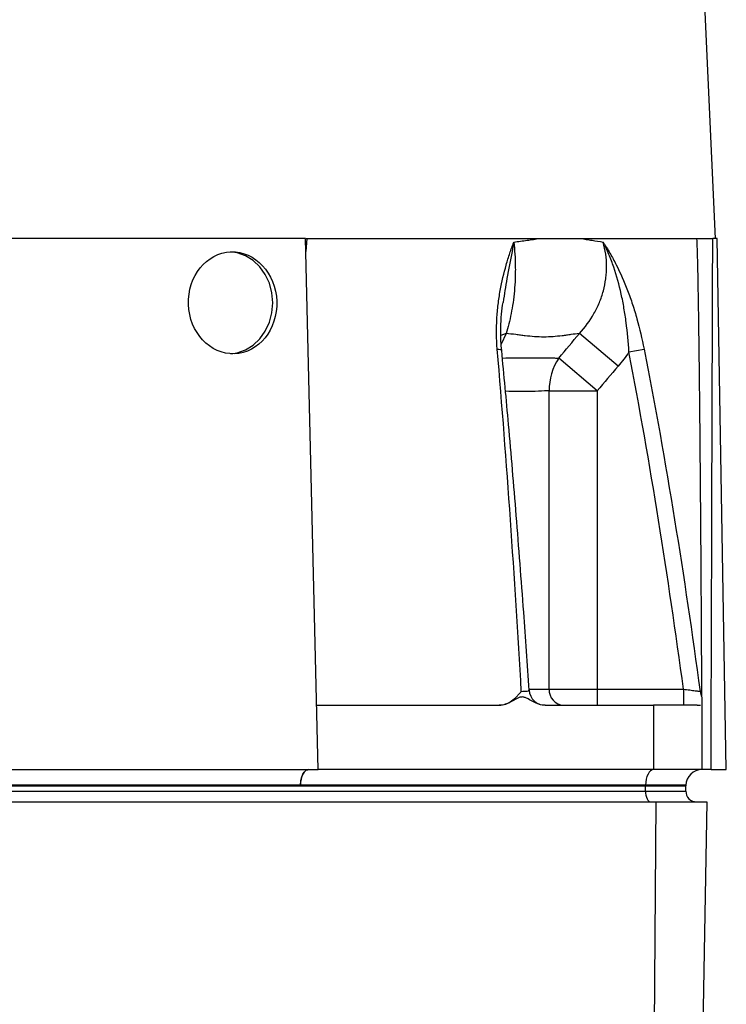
# Model space of a CAD drawing. Header units: millimetres. Extents: x 1836 to 4073, y 1425 to 4760.
# Tile 7 of 17: x 2534 to 2798, y 2163 to 2530. Entities that reach past the tile are written whole.
import ezdxf

# ---------------------------------------------------------------- set-up
doc = ezdxf.new("R2010")
doc.units = ezdxf.units.MM
doc.header["$LTSCALE"] = 2

msp = doc.modelspace()

# ---------------------------------------------------------------- linework, layer by layer
at = {"color": 7, "linetype": 'Continuous', "lineweight": 25}
for p, q in [((2793.62, 2448.44), (2748.01, 3464.91)), ((2640.95, 2448.44), (2516.88, 2448.44)), ((2645.67, 2250.44), (2640.95, 2448.44)), ((2641.47, 2448.44), (2641.06, 2443.63)), ((2641.14, 2448.44), (2786.82, 2448.44)), ((2794.23, 2448.44), (2792.63, 2448.44)), ((2797.68, 2250.44), (2794.23, 2448.44)), ((2757.38, 2400.81), (2742.97, 2413.03)), ((2749.57, 2391.65), (2735.32, 2403.85)), ((2761.41, 2406.13), (2767.05, 2407.21)), ((2731.7, 2280.44), (2731.7, 2391.65)), ((2731.7, 2391.65), (2749.57, 2391.65)), ((2749.57, 2391.65), (2749.57, 2280.44)), ((2731.7, 2280.44), (2749.57, 2280.44)), ((2749.57, 2280.44), (2749.57, 2274.44)), ((2749.57, 2280.44), (2781.74, 2280.44)), ((2781.74, 2280.44), (2781.74, 2274.44)), ((2645.09, 2274.44), (2713.06, 2274.44)), ((2730.18, 2274.44), (2770.6, 2274.44)), ((2770.6, 2274.44), (2770.6, 2250.44)), ((2788.6, 2274.44), (2788.6, 2250.44)), ((2515.62, 2250.44), (2645.67, 2250.44)), ((2770.6, 2250.44), (2645.67, 2250.44)), ((2788.6, 2250.44), (2770.6, 2250.44)), ((2791.99, 2250.44), (2797.68, 2250.44)), ((2378.6, 2244.44), (2767.6, 2244.44)), ((2378.6, 2242.44), (2767.6, 2242.44)), ((2639.04, 2244.65), (2507.17, 2244.65)), ((2767.6, 2244.65), (2639.04, 2244.65)), ((2767.6, 2244.65), (2767.6, 2244.44)), ((2782.61, 2244.65), (2767.6, 2244.65)), ((2767.6, 2242.44), (2767.6, 2244.44)), ((2767.6, 2244.44), (2782.6, 2244.44)), ((2767.6, 2242.44), (2782.6, 2242.44)), ((2782.61, 2244.65), (2782.6, 2244.44)), ((2782.6, 2242.44), (2782.6, 2244.44)), ((2382.49, 2238.44), (2771.49, 2238.44)), ((2771.49, 2238.44), (2770.65, 2142.44)), ((2771.49, 2238.44), (2790.38, 2238.44)), ((2790.38, 2238.44), (2788.7, 2142.44))]:
    msp.add_line(p, q, dxfattribs=at)
at = {"color": 8, "linetype": 'Continuous', "lineweight": 25}
for p, q in [((2715.64, 2413.03), (2713.81, 2408.98)), ((2724.26, 2280.44), (2731.7, 2280.44))]:
    msp.add_line(p, q, dxfattribs=at)
at = {"color": 7, "linetype": 'Continuous', "lineweight": 25, "flags": 128}
for points in [[(2628.69, 2424.44), (2628.38, 2428.14), (2627.44, 2431.71), (2625.92, 2434.99), (2623.88, 2437.87), (2621.38, 2440.24), (2618.54, 2441.99), (2615.45, 2443.07), (2612.92, 2443.42)], [(2613.08, 2405.46), (2615.45, 2405.8), (2618.54, 2406.88), (2621.38, 2408.64), (2623.88, 2411), (2625.92, 2413.88), (2627.44, 2417.17), (2628.38, 2420.73), (2628.69, 2424.44)], [(2642.04, 2250.44), (2641.46, 2250.33), (2640.91, 2250), (2640.4, 2249.47), (2639.95, 2248.75), (2639.58, 2247.88), (2639.29, 2246.88), (2639.11, 2245.79), (2639.04, 2244.65)], [(2770.6, 2250.44), (2770.03, 2250.33), (2769.48, 2250), (2768.97, 2249.47), (2768.52, 2248.75), (2768.14, 2247.88), (2767.86, 2246.88), (2767.68, 2245.79), (2767.6, 2244.65)], [(2767.6, 2242.44), (2767.64, 2241.66), (2767.75, 2240.91), (2767.94, 2240.22), (2768.18, 2239.61), (2768.49, 2239.11), (2768.83, 2238.74), (2769.21, 2238.51), (2769.6, 2238.44)]]:
    msp.add_lwpolyline(points, dxfattribs=at)
at = {"color": 8, "linetype": 'Continuous', "lineweight": 25, "flags": 128}
for points in [[(2715.64, 2413.03), (2713.66, 2412.23), (2713.43, 2412.11)], [(2712.35, 2407.21), (2712.95, 2407.15), (2713.42, 2407.05), (2713.76, 2406.94), (2713.96, 2406.8), (2714, 2406.7)]]:
    msp.add_lwpolyline(points, dxfattribs=at)
at = {"color": 7, "linetype": 'Continuous', "lineweight": 25}
for centre, radius, start, end in [((2753.14, 2391.93), 21.44, 146.1988, 180.739), ((2730.22, 2280.44), 6, 183.6117, 269.9885), ((2737.4, 2280.13), 5.71, 176.9607, 266.5979), ((2793.85, 2280.44), 6, 187.9345, 209.477), ((2788.6, 2244.44), 6, 90.0349, 178), ((2786.6, 2242.44), 4, 180, 270)]:
    msp.add_arc(centre, radius, start, end, dxfattribs=at)
msp.add_ellipse((2363.6, 6895.71), major_axis=(0, 24978.42), ratio=0.017455, start_param=4.525328, end_param=4.53339, dxfattribs=at)
msp.add_ellipse((2613.76, 2424.44), major_axis=(-0.66, 18.99), ratio=0.865762, dxfattribs=at)
for points, knots in [([(2718.52, 2447.1), (2720.2, 2447.32), (2721.84, 2447.54), (2724.26, 2447.88), (2725.06, 2447.99), (2726.64, 2448.21), (2727.42, 2448.33), (2728.19, 2448.44)], [0, 0, 0, 0, 0.5, 0.5, 0.75, 0.75, 1, 1, 1, 1]), ([(2743.33, 2448.44), (2744.06, 2448.33), (2744.8, 2448.21), (2746.24, 2447.99), (2748.38, 2447.65), (2750.44, 2447.32), (2751.79, 2447.1)], [0, 0, 0, 0, 0.25, 0.25, 0.5, 1, 1, 1, 1]), ([(2788.58, 2277.67), (2788.56, 2281.87), (2788.52, 2291.1), (2788.44, 2305.13), (2788.36, 2319.49), (2788.27, 2333.13), (2788.17, 2346.04), (2788.07, 2359.3), (2787.95, 2372.01), (2787.84, 2384.09), (2787.73, 2394.42), (2787.61, 2404.84), (2787.48, 2414.5), (2787.35, 2423.82), (2787.2, 2432.03), (2787.07, 2440.32), (2786.84, 2445.74), (2786.73, 2448.44)], [0, 0, 0, 0, 0.073737, 0.162125, 0.246232, 0.326056, 0.401596, 0.47285, 0.558985, 0.624655, 0.685094, 0.740301, 0.80772, 0.854692, 0.903865, 0.952086, 1, 1, 1, 1]), ([(2786.82, 2448.44), (2786.99, 2448.44), (2787.25, 2448.44), (2787.98, 2448.44), (2788.43, 2448.44), (2789.22, 2448.44), (2789.49, 2448.44), (2790.07, 2448.44), (2790.37, 2448.44), (2791, 2448.44), (2791.32, 2448.44), (2791.97, 2448.44), (2792.3, 2448.44), (2792.63, 2448.44)], [0, 0, 0, 0, 0.25, 0.25, 0.5, 0.5, 0.625, 0.625, 0.75, 0.75, 0.875, 0.875, 1, 1, 1, 1]), ([(2712.35, 2407.21), (2712.02, 2411.06), (2712, 2414.79), (2712.31, 2420.24), (2712.47, 2422.04), (2712.79, 2424.69), (2712.91, 2425.57), (2713.17, 2427.3), (2713.31, 2428.15), (2714.06, 2432.35), (2714.82, 2435.52), (2716.11, 2440.04), (2716.57, 2441.5), (2717.28, 2443.65), (2717.53, 2444.35), (2717.9, 2445.4), (2718.02, 2445.74), (2718.27, 2446.43), (2718.4, 2446.77), (2718.52, 2447.1)], [0, 0, 0, 0, 0.25, 0.25, 0.375, 0.375, 0.4375, 0.4375, 0.5, 0.5, 0.75, 0.75, 0.875, 0.875, 0.9375, 0.9375, 0.96875, 0.96875, 1, 1, 1, 1]), ([(2718.52, 2447.1), (2718.86, 2444.11), (2719.05, 2441.07), (2719.09, 2437.2), (2719.09, 2436.42), (2719.07, 2434.89), (2719.05, 2434.12), (2718.96, 2431.85), (2718.86, 2430.36), (2718.6, 2427.41), (2718.43, 2425.96), (2718.03, 2423.11), (2717.79, 2421.73), (2717.01, 2417.75), (2716.37, 2415.3), (2715.64, 2413.03)], [0, 0, 0, 0, 0.25, 0.25, 0.3125, 0.3125, 0.375, 0.375, 0.5, 0.5, 0.625, 0.625, 0.75, 0.75, 1, 1, 1, 1]), ([(2742.97, 2413.03), (2745.05, 2415.3), (2746.86, 2417.75), (2748.75, 2421.06), (2749.1, 2421.74), (2749.78, 2423.12), (2750.1, 2423.82), (2750.99, 2425.96), (2751.48, 2427.41), (2752.28, 2430.36), (2752.58, 2431.85), (2752.88, 2434.13), (2752.96, 2434.89), (2753.06, 2436.43), (2753.08, 2437.21), (2753.07, 2441.07), (2752.64, 2444.12), (2751.79, 2447.1)], [0, 0, 0, 0, 0.25, 0.25, 0.3125, 0.3125, 0.375, 0.375, 0.5, 0.5, 0.625, 0.625, 0.6875, 0.6875, 0.75, 0.75, 1, 1, 1, 1]), ([(2751.79, 2447.1), (2751.9, 2446.94), (2752.01, 2446.76), (2752.23, 2446.43), (2752.55, 2445.91), (2753.3, 2444.71), (2753.93, 2443.66), (2755.16, 2441.53), (2755.95, 2440.07), (2758.23, 2435.56), (2759.63, 2432.4), (2761.24, 2428.19), (2761.55, 2427.33), (2762.17, 2425.6), (2762.47, 2424.72), (2763.34, 2422.06), (2763.88, 2420.26), (2765.41, 2414.8), (2766.3, 2411.06), (2767.05, 2407.21)], [0, 0, 0, 0, 0.015625, 0.015625, 0.03125, 0.0625, 0.125, 0.125, 0.25, 0.25, 0.5, 0.5, 0.5625, 0.5625, 0.625, 0.625, 0.75, 0.75, 1, 1, 1, 1]), ([(2761.41, 2406.13), (2761.19, 2409.84), (2760.85, 2413.49), (2760.14, 2418.89), (2759.87, 2420.68), (2759.26, 2424.23), (2758.92, 2425.98), (2757.78, 2431.13), (2756.86, 2434.47), (2755.19, 2439.32), (2754.59, 2440.91), (2753.6, 2443.27), (2753.25, 2444.05), (2752.72, 2445.2), (2752.54, 2445.59), (2752.17, 2446.35), (2751.98, 2446.73), (2751.79, 2447.1)], [0, 0, 0, 0, 0.25, 0.25, 0.375, 0.375, 0.5, 0.5, 0.75, 0.75, 0.875, 0.875, 0.9375, 0.9375, 0.96875, 0.96875, 1, 1, 1, 1]), ([(2714, 2406.69), (2713.89, 2407.82), (2713.62, 2410.66), (2713.62, 2415.21), (2713.89, 2420.09), (2714.31, 2423.18), (2714.51, 2424.62)], [0, 0, 0, 0, 0.181383, 0.45429, 0.743502, 1, 1, 1, 1]), ([(2742.97, 2413.03), (2741.92, 2412.89), (2740.33, 2412.66), (2738.69, 2412.44), (2737.6, 2412.29), (2737.04, 2412.21), (2734.27, 2411.86), (2732, 2411.69), (2727.44, 2411.69), (2725.14, 2411.86), (2722.22, 2412.21), (2721.64, 2412.29), (2720.47, 2412.44), (2719.87, 2412.51), (2718.08, 2412.74), (2716.87, 2412.89), (2715.64, 2413.03)], [0, 0, 0, 0, 0.125, 0.1875, 0.1875, 0.25, 0.25, 0.5, 0.5, 0.75, 0.75, 0.8125, 0.8125, 0.875, 0.875, 1, 1, 1, 1]), ([(2721.32, 2279.63), (2720.09, 2300.99), (2718.75, 2322.31), (2715.78, 2364.85), (2714.16, 2386.07), (2712.35, 2407.21)], [0, 0, 0, 0, 0.5, 0.5, 1, 1, 1, 1]), ([(2724.21, 2280.05), (2723.55, 2289.75), (2722.08, 2311.5), (2719.52, 2344.53), (2716.81, 2377.06), (2714.87, 2397.51), (2714, 2406.7)], [0, 0, 0, 0, 0.228887, 0.51332, 0.781333, 1, 1, 1, 1]), ([(2781.74, 2280.44), (2778.88, 2301.47), (2775.8, 2322.47), (2769.06, 2364.38), (2765.41, 2385.28), (2761.41, 2406.13)], [0, 0, 0, 0, 0.5, 0.5, 1, 1, 1, 1]), ([(2767.05, 2407.21), (2771.21, 2386.07), (2774.97, 2364.85), (2781.87, 2322.31), (2785.01, 2300.99), (2787.9, 2279.63)], [0, 0, 0, 0, 0.5, 0.5, 1, 1, 1, 1]), ([(2713.06, 2274.44), (2713.9, 2274.44), (2714.71, 2274.6), (2716.28, 2275.16), (2717.01, 2275.56), (2718.38, 2276.52), (2719.02, 2277.09), (2719.92, 2278), (2720.21, 2278.32), (2720.78, 2278.97), (2721.05, 2279.3), (2721.32, 2279.63)], [0, 0, 0, 0, 0.25, 0.25, 0.5, 0.5, 0.75, 0.75, 0.875, 0.875, 1, 1, 1, 1]), ([(2781.74, 2280.44), (2782.13, 2280.39), (2782.53, 2280.33), (2783.3, 2280.23), (2783.68, 2280.18), (2784.42, 2280.09), (2784.77, 2280.04), (2785.43, 2279.95), (2785.75, 2279.91), (2786.32, 2279.84), (2786.58, 2279.81), (2787.04, 2279.75), (2787.24, 2279.72), (2787.72, 2279.66), (2787.89, 2279.63), (2787.9, 2279.63)], [0, 0, 0, 0, 0.125, 0.125, 0.25, 0.25, 0.375, 0.375, 0.5, 0.5, 0.625, 0.625, 0.75, 0.75, 1, 1, 1, 1]), ([(2730.18, 2274.44), (2729.43, 2274.44), (2728.69, 2274.57), (2727.24, 2275.01), (2726.53, 2275.32), (2725.16, 2276.03), (2724.5, 2276.44), (2723.48, 2277), (2723.14, 2277.17), (2722.6, 2277.37), (2722.42, 2277.42), (2722.04, 2277.5), (2721.85, 2277.53), (2721.47, 2277.53), (2721.28, 2277.51), (2720.91, 2277.45), (2720.72, 2277.39), (2720.17, 2277.2), (2719.83, 2277.03), (2718.79, 2276.47), (2718.12, 2276.06), (2716.75, 2275.34), (2716.04, 2275.02), (2714.58, 2274.57), (2713.82, 2274.44), (2713.06, 2274.44)], [0, 0, 0, 0, 0.125, 0.125, 0.25, 0.25, 0.375, 0.375, 0.4375, 0.4375, 0.46875, 0.46875, 0.5, 0.5, 0.53125, 0.53125, 0.5625, 0.5625, 0.625, 0.625, 0.75, 0.75, 0.875, 0.875, 1, 1, 1, 1]), ([(2788.6, 2277.46), (2788.6, 2277.46), (2788.6, 2277.43), (2788.6, 2275.7), (2788.6, 2274.57), (2788.6, 2274.46), (2788.6, 2274.44)], [0, 0, 0, 0, 0.094062, 0.431715, 0.857145, 1, 1, 1, 1]), ([(2730.17, 2274.44), (2730.19, 2274.44), (2730.23, 2274.44), (2730.22, 2274.44), (2730.22, 2274.44)], [0, 0, 0, 0, 0.308137, 1, 1, 1, 1]), ([(2786.89, 2274.44), (2786.8, 2274.44), (2786.63, 2274.44), (2786.35, 2274.44), (2786.05, 2274.44), (2785.73, 2274.44), (2785.4, 2274.44), (2785.05, 2274.44), (2784.69, 2274.44), (2783.92, 2274.44), (2782.64, 2274.44), (2780.68, 2274.44), (2778.48, 2274.44), (2776.46, 2274.44), (2774.74, 2274.44), (2773.4, 2274.44), (2772.03, 2274.44), (2771.08, 2274.44), (2770.6, 2274.44)], [0, 0, 0, 0, 0.0312784, 0.0624965, 0.0936707, 0.1248173, 0.1559527, 0.1870933, 0.2182556, 0.2494558, 0.3739273, 0.4990018, 0.6242837, 0.7492506, 0.8120938, 0.874744, 0.9373347, 1, 1, 1, 1]), ([(2786.89, 2274.44), (2786.96, 2274.44), (2787.12, 2274.44), (2787.33, 2274.44), (2787.52, 2274.44), (2787.7, 2274.44), (2787.86, 2274.44), (2787.96, 2274.44), (2788.01, 2274.44)], [0, 0, 0, 0, 0.166794, 0.333435, 0.5, 0.666565, 0.833206, 1, 1, 1, 1]), ([(2639.04, 2244.65), (2639.05, 2245.41), (2639.14, 2246.18), (2639.45, 2247.58), (2639.68, 2248.22), (2640.23, 2249.29), (2640.56, 2249.71), (2641.27, 2250.29), (2641.65, 2250.44), (2642.04, 2250.44)], [0, 0, 0, 0, 0.25, 0.25, 0.5, 0.5, 0.75, 0.75, 1, 1, 1, 1]), ([(2791.99, 2250.44), (2791.39, 2250.44), (2790.79, 2250.44), (2789.65, 2250.44), (2789.1, 2250.44), (2788.6, 2250.44)], [0, 0, 0, 0, 0.5, 0.5, 1, 1, 1, 1])]:
    msp.add_open_spline(points, degree=3, knots=knots, dxfattribs=at)
at = {"color": 8, "linetype": 'Continuous', "lineweight": 25}
for points, knots in [([(2718.52, 2447.1), (2718.52, 2447.09), (2718.31, 2445.92), (2717.49, 2441.56), (2716, 2434.21), (2714.98, 2427.61), (2714.52, 2424.62)], [0, 0, 0, 0, 0.0022695, 0.1705516, 0.6240491, 1, 1, 1, 1]), ([(2714.26, 2403.87), (2717.69, 2403.91), (2724.8, 2403.98), (2731.3, 2403.91), (2734.77, 2403.86), (2735.32, 2403.85)], [0, 0, 0, 0, 0.439307, 0.910524, 1, 1, 1, 1]), ([(2731.7, 2391.65), (2731.13, 2391.63), (2727.55, 2391.49), (2722.33, 2391.24), (2717.1, 2391.41), (2715.41, 2391.47)], [0, 0, 0, 0, 0.113059, 0.714693, 1, 1, 1, 1]), ([(2721.32, 2279.63), (2721.66, 2279.64), (2722.56, 2279.65), (2723.62, 2279.74), (2724.24, 2279.88), (2724.17, 2280), (2724.15, 2280.04)], [0, 0, 0, 0, 0.1945464, 0.5195932, 0.8500969, 1, 1, 1, 1])]:
    msp.add_open_spline(points, degree=3, knots=knots, dxfattribs=at)
at = {"color": 7, "linetype": 'Continuous', "lineweight": 25}
for points in [[(2735.32, 2403.85), (2737.88, 2406.91), (2740.42, 2409.97), (2742.97, 2413.03)], [(2761.41, 2406.13), (2760.17, 2404.29), (2758.82, 2402.52), (2757.38, 2400.81)], [(2757.38, 2400.81), (2754.78, 2397.75), (2752.18, 2394.7), (2749.57, 2391.65)], [(2639.04, 2244.65), (2639.04, 2244.65), (2639.04, 2244.65), (2639.04, 2244.65)]]:
    msp.add_open_spline(points, degree=3, dxfattribs=at)

doc.saveas('drawing.dxf')
